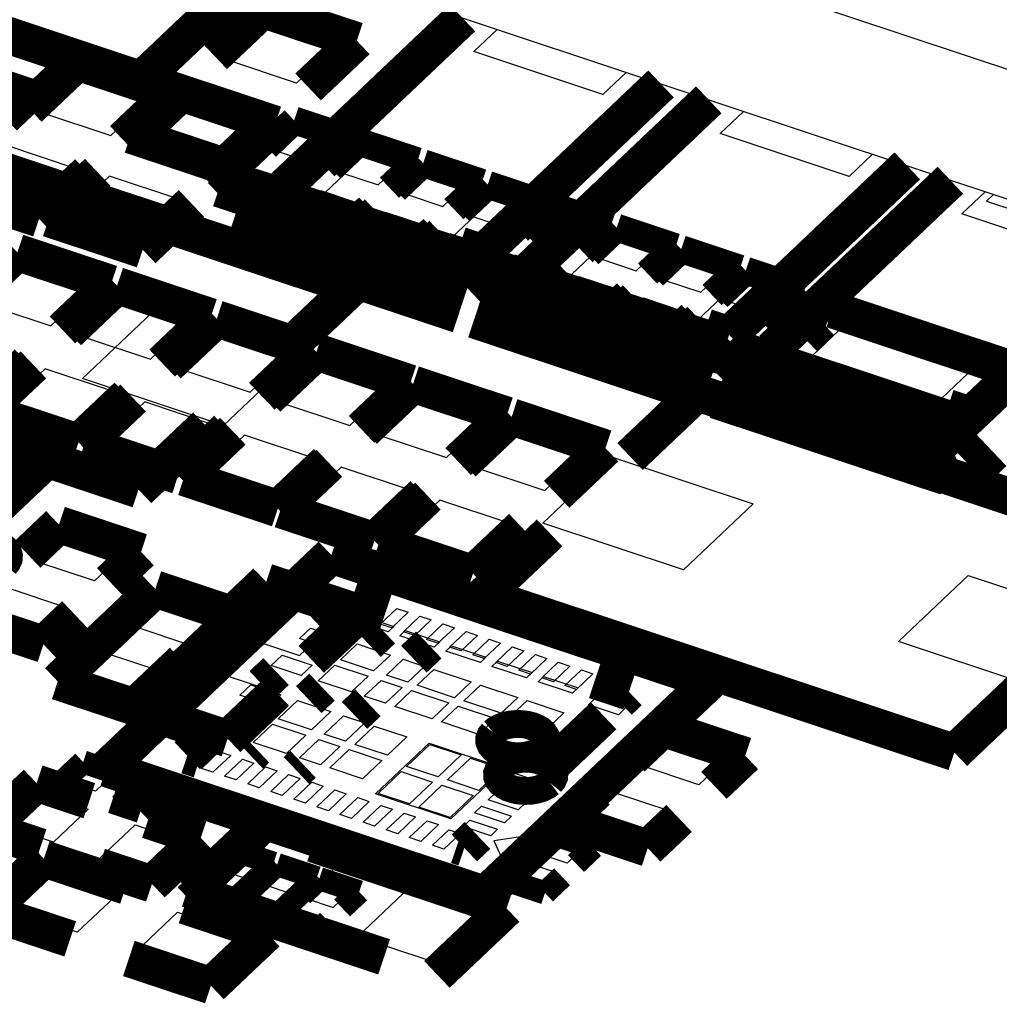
# Model space of a CAD drawing. Extents: x 0 to 1189, y 0 to 841.
# Tile 248 of 256: x 598.23 to 604.61, y 549.81 to 556.23. Entities that reach past the tile are written whole.
import ezdxf

# ---------------------------------------------------------------- set-up
doc = ezdxf.new("R2010")
doc.units = 0
doc.header["$LTSCALE"] = 65.395
doc.layers.get('0').update_dxf_attribs({"linetype": 'CONTINUOUS'})
doc.layers.add('AL-BASE_ES7632BT_22_2', color=7, linetype='CONTINUOUS')
doc.layers.add('LABEL_2', color=7, linetype='CONTINUOUS')

msp = doc.modelspace()

# ---------------------------------------------------------------- linework, layer by layer
at = {"color": 7, "linetype": 'Continuous'}
for p, q in [((598.9713, 555.8308), (595.6621, 556.9318)), ((599.8474, 556.6612), (598.9713, 555.8308)), ((599.5709, 555.9682), (599.8433, 556.2264)), ((599.8433, 556.2264), (600.3019, 556.0739)), ((601.1859, 556.0208), (601.3382, 556.1652)), ((600.3019, 556.0739), (600.0294, 555.8156)), ((600.0294, 555.8156), (599.5709, 555.9682)), ((602.0265, 555.7411), (601.1859, 556.0208)), ((602.1789, 555.8855), (602.0265, 555.7411)), ((599.0713, 555.4947), (599.3438, 555.753)), ((599.3438, 555.753), (599.8023, 555.6004)), ((599.8023, 555.6004), (599.5298, 555.3421)), ((602.7907, 555.4868), (602.9431, 555.6312)), ((599.5298, 555.3421), (599.0713, 555.4947)), ((603.6314, 555.2071), (602.7907, 555.4868)), ((600.0415, 554.9363), (600.473, 555.3452)), ((600.473, 555.3452), (601.3137, 555.0655)), ((603.7838, 555.3515), (603.6314, 555.2071)), ((601.3137, 555.0655), (600.8822, 554.6566)), ((604.3651, 554.963), (604.5174, 555.1074)), ((600.8822, 554.6566), (600.0415, 554.9363)), ((605.2057, 554.6833), (604.3651, 554.963)), ((601.6464, 554.4023), (602.0779, 554.8112)), ((602.0779, 554.8112), (602.9185, 554.5315)), ((602.9185, 554.5315), (602.4871, 554.1226)), ((602.4871, 554.1226), (601.6464, 554.4023)), ((598.6368, 553.8905), (599.091, 554.3209)), ((599.091, 554.3209), (600.0081, 554.0158)), ((603.2208, 553.8785), (603.6522, 554.2874)), ((603.6522, 554.2874), (604.4929, 554.0077)), ((600.0081, 554.0158), (599.5539, 553.5854)), ((604.4929, 554.0077), (604.0614, 553.5988)), ((599.5539, 553.5854), (598.6368, 553.8905)), ((604.0614, 553.5988), (603.2208, 553.8785)), ((601.6355, 552.9493), (602.0897, 553.3797)), ((602.0897, 553.3797), (603.0068, 553.0746)), ((603.0068, 553.0746), (602.5526, 552.6442)), ((602.5526, 552.6442), (601.6355, 552.9493)), ((598.3321, 552.6992), (598.5137, 552.8714)), ((598.5137, 552.8714), (598.8958, 552.7443)), ((598.7142, 552.5721), (598.3321, 552.6992)), ((598.8958, 552.7443), (598.7142, 552.5721)), ((603.9522, 552.1785), (604.4064, 552.6089)), ((604.4064, 552.6089), (605.3235, 552.3038)), ((598.1504, 552.527), (598.5325, 552.3999)), ((598.9599, 552.2794), (599.1415, 552.4515)), ((599.1415, 552.4515), (599.5237, 552.3244)), ((598.5325, 552.3999), (598.3508, 552.2277)), ((600.5761, 552.2914), (600.6833, 552.393)), ((600.6833, 552.393), (600.7582, 552.3681)), ((598.3508, 552.2277), (597.9687, 552.3549)), ((599.5237, 552.3244), (599.342, 552.1522)), ((600.7582, 552.3681), (600.651, 552.2665)), ((600.7267, 552.2413), (600.8338, 552.3429)), ((600.9087, 552.318), (600.8015, 552.2164)), ((600.8338, 552.3429), (600.9087, 552.318)), ((599.342, 552.1522), (598.9599, 552.2794)), ((600.0504, 552.1974), (600.1217, 552.2649)), ((600.1217, 552.2649), (600.3174, 552.1998)), ((600.5494, 552.2666), (600.5857, 552.301)), ((600.6281, 552.2404), (600.5494, 552.2666)), ((600.651, 552.2665), (600.5761, 552.2914)), ((600.5857, 552.301), (600.6644, 552.2748)), ((600.6644, 552.2748), (600.6281, 552.2404)), ((600.703, 552.2155), (600.7393, 552.2499)), ((600.7393, 552.2499), (600.9648, 552.1749)), ((600.8772, 552.1912), (600.9844, 552.2928)), ((601.0593, 552.2679), (600.9521, 552.1663)), ((600.9844, 552.2928), (601.0593, 552.2679)), ((601.0278, 552.1411), (601.1349, 552.2427)), ((601.1349, 552.2427), (601.2098, 552.2178)), ((600.2461, 552.1323), (600.0504, 552.1974)), ((600.3174, 552.1998), (600.2461, 552.1323)), ((600.9284, 552.1405), (600.703, 552.2155)), ((600.8015, 552.2164), (600.7267, 552.2413)), ((600.9521, 552.1663), (600.8772, 552.1912)), ((601.2098, 552.2178), (601.1027, 552.1162)), ((601.1783, 552.0911), (601.2855, 552.1926)), ((601.2855, 552.1926), (601.3604, 552.1677)), ((604.8693, 551.8734), (603.9522, 552.1785)), ((600.3168, 552.0584), (600.4258, 552.1617)), ((600.4258, 552.1617), (600.6421, 552.0898)), ((600.9648, 552.1749), (600.9284, 552.1405)), ((601.0033, 552.1155), (601.0397, 552.15)), ((601.2288, 552.0405), (601.0033, 552.1155)), ((601.1027, 552.1162), (601.0278, 552.1411)), ((601.0397, 552.15), (601.2651, 552.075)), ((601.3604, 552.1677), (601.2532, 552.0661)), ((601.3289, 552.041), (601.4361, 552.1426)), ((601.5109, 552.1176), (601.4038, 552.0161)), ((601.4361, 552.1426), (601.5109, 552.1176)), ((598.5965, 551.935), (598.7782, 552.1072)), ((598.7782, 552.1072), (599.1603, 551.9801)), ((599.8647, 552.0213), (599.936, 552.0889)), ((599.936, 552.0889), (600.1316, 552.0238)), ((600.5331, 551.9865), (600.3168, 552.0584)), ((600.6421, 552.0898), (600.5331, 551.9865)), ((600.6172, 551.9585), (600.7262, 552.0618)), ((600.7262, 552.0618), (600.8645, 552.0158)), ((601.2532, 552.0661), (601.1783, 552.0911)), ((601.2651, 552.075), (601.2288, 552.0405)), ((601.3037, 552.0156), (601.34, 552.0501)), ((601.34, 552.0501), (601.5655, 551.975)), ((601.4794, 551.9909), (601.5866, 552.0925)), ((601.6615, 552.0675), (601.5543, 551.966)), ((601.5866, 552.0925), (601.6615, 552.0675)), ((600.0603, 551.9562), (599.8647, 552.0213)), ((600.1316, 552.0238), (600.0603, 551.9562)), ((600.1719, 551.9211), (600.2809, 552.0244)), ((600.2809, 552.0244), (600.4972, 551.9525)), ((600.8645, 552.0158), (600.7555, 551.9125)), ((600.8159, 551.8924), (600.9249, 551.9957)), ((600.9249, 551.9957), (601.1687, 551.9146)), ((601.5291, 551.9406), (601.3037, 552.0156)), ((601.4038, 552.0161), (601.3289, 552.041)), ((601.5543, 551.966), (601.4794, 551.9909)), ((601.6292, 551.941), (601.7364, 552.0426)), ((601.8113, 552.0177), (601.7041, 551.9161)), ((601.7364, 552.0426), (601.8113, 552.0177)), ((601.7798, 551.891), (601.8869, 551.9925)), ((601.8869, 551.9925), (601.9618, 551.9676)), ((598.9787, 551.8079), (598.5965, 551.935)), ((599.1603, 551.9801), (598.9787, 551.8079)), ((600.4972, 551.9525), (600.3882, 551.8492)), ((600.4723, 551.8212), (600.5813, 551.9245)), ((600.5813, 551.9245), (600.7196, 551.8785)), ((600.7555, 551.9125), (600.6172, 551.9585)), ((601.5655, 551.975), (601.5291, 551.9406)), ((601.604, 551.9157), (601.6403, 551.9501)), ((601.7041, 551.9161), (601.6292, 551.941)), ((601.6403, 551.9501), (601.8658, 551.8751)), ((601.9618, 551.9676), (601.8547, 551.866)), ((599.6617, 551.8289), (599.733, 551.8965)), ((599.733, 551.8965), (599.9286, 551.8314)), ((600.3882, 551.8492), (600.1719, 551.9211)), ((600.7196, 551.8785), (600.6106, 551.7752)), ((600.671, 551.7551), (600.78, 551.8584)), ((600.78, 551.8584), (601.0238, 551.7773)), ((601.0597, 551.8113), (600.8159, 551.8924)), ((601.1687, 551.9146), (601.0597, 551.8113)), ((601.12, 551.7912), (601.229, 551.8945)), ((601.229, 551.8945), (601.4728, 551.8134)), ((601.8295, 551.8407), (601.604, 551.9157)), ((601.8547, 551.866), (601.7798, 551.891)), ((601.8658, 551.8751), (601.8295, 551.8407)), ((599.8573, 551.7638), (599.6617, 551.8289)), ((599.9286, 551.8314), (599.8573, 551.7638)), ((599.9108, 551.6736), (600.0371, 551.7933)), ((600.0371, 551.7933), (600.2533, 551.7213)), ((600.6106, 551.7752), (600.4723, 551.8212)), ((601.4728, 551.8134), (601.3638, 551.7101)), ((601.4284, 551.695), (601.5324, 551.7935)), ((601.5324, 551.7935), (601.7732, 551.7135)), ((601.9326, 551.7657), (601.9771, 551.8079)), ((601.9771, 551.8079), (602.1727, 551.7428)), ((600.9148, 551.674), (600.671, 551.7551)), ((601.0238, 551.7773), (600.9148, 551.674)), ((600.9752, 551.6539), (601.0842, 551.7572)), ((601.0842, 551.7572), (601.3279, 551.6761)), ((601.3638, 551.7101), (601.12, 551.7912)), ((602.1282, 551.7006), (601.9326, 551.7657)), ((602.1727, 551.7428), (602.1282, 551.7006)), ((599.4414, 551.6201), (599.5127, 551.6877)), ((599.5127, 551.6877), (599.7083, 551.6226)), ((600.1271, 551.6017), (599.9108, 551.6736)), ((600.2533, 551.7213), (600.1271, 551.6017)), ((600.2111, 551.5737), (600.3374, 551.6933)), ((600.3374, 551.6933), (600.4757, 551.6473)), ((601.3279, 551.6761), (601.2189, 551.5728)), ((601.6692, 551.6149), (601.4284, 551.695)), ((601.7732, 551.7135), (601.6692, 551.6149)), ((599.637, 551.5551), (599.4414, 551.6201)), ((599.7083, 551.6226), (599.637, 551.5551)), ((599.7491, 551.5204), (599.8749, 551.6396)), ((599.8749, 551.6396), (600.0912, 551.5676)), ((600.4757, 551.6473), (600.3495, 551.5277)), ((600.4098, 551.5076), (600.5361, 551.6272)), ((600.5361, 551.6272), (600.7486, 551.5565)), ((601.2189, 551.5728), (600.9752, 551.6539)), ((600.0912, 551.5676), (599.9654, 551.4484)), ((600.0495, 551.4204), (600.1753, 551.5397)), ((600.1753, 551.5397), (600.3136, 551.4937)), ((600.3495, 551.5277), (600.2111, 551.5737)), ((600.7486, 551.5565), (600.6223, 551.4369)), ((601.3551, 551.5252), (601.4159, 551.5828)), ((601.4159, 551.5828), (601.5818, 551.5277)), ((602.269, 551.3717), (602.4507, 551.5439)), ((602.4507, 551.5439), (602.8328, 551.4167)), ((599.9654, 551.4484), (599.7491, 551.5204)), ((600.3136, 551.4937), (600.1878, 551.3744)), ((600.2482, 551.3543), (600.374, 551.4736)), ((600.374, 551.4736), (600.5864, 551.4029)), ((600.6223, 551.4369), (600.4098, 551.5076)), ((600.5455, 551.185), (600.8943, 551.5156)), ((600.748, 551.3642), (600.8984, 551.5067)), ((600.8943, 551.5156), (601.385, 551.3524)), ((600.8984, 551.5067), (601.1032, 551.4386)), ((601.5209, 551.47), (601.3551, 551.5252)), ((601.5818, 551.5277), (601.5209, 551.47)), ((599.4112, 551.3508), (599.5274, 551.461)), ((599.6023, 551.436), (599.4861, 551.3259)), ((599.5274, 551.461), (599.6023, 551.436)), ((599.5617, 551.3007), (599.678, 551.4109)), ((599.678, 551.4109), (599.7529, 551.386)), ((600.1878, 551.3744), (600.0495, 551.4204)), ((601.1032, 551.4386), (600.9528, 551.2961)), ((601.0132, 551.276), (601.1635, 551.4185)), ((601.1635, 551.4185), (601.3684, 551.3503)), ((602.8328, 551.4167), (602.6512, 551.2446)), ((598.5595, 551.2569), (598.6595, 551.3516)), ((598.6595, 551.3516), (598.8216, 551.2977)), ((599.4861, 551.3259), (599.4112, 551.3508)), ((599.7529, 551.386), (599.6366, 551.2758)), ((599.7123, 551.2506), (599.8285, 551.3608)), ((599.8285, 551.3608), (599.9034, 551.3359)), ((600.4606, 551.2837), (600.2482, 551.3543)), ((600.5864, 551.4029), (600.4606, 551.2837)), ((600.9528, 551.2961), (600.748, 551.3642)), ((601.385, 551.3524), (601.0362, 551.0218)), ((601.3684, 551.3503), (601.218, 551.2079)), ((601.4589, 551.3167), (601.5034, 551.3589)), ((601.5034, 551.3589), (601.699, 551.2938)), ((602.6512, 551.2446), (602.269, 551.3717)), ((598.8216, 551.2977), (598.7217, 551.203)), ((599.6366, 551.2758), (599.5617, 551.3007)), ((599.9034, 551.3359), (599.7872, 551.2257)), ((599.8628, 551.2005), (599.9791, 551.3107)), ((600.054, 551.2858), (599.9377, 551.1756)), ((599.9791, 551.3107), (600.054, 551.2858)), ((600.5618, 551.1878), (600.7121, 551.3302)), ((600.7121, 551.3302), (600.917, 551.2621)), ((601.6545, 551.2516), (601.4589, 551.3167)), ((601.699, 551.2938), (601.6545, 551.2516)), ((598.7217, 551.203), (598.5595, 551.2569)), ((598.833, 551.166), (598.9329, 551.2606)), ((598.9329, 551.2606), (599.0951, 551.2067)), ((599.7872, 551.2257), (599.7123, 551.2506)), ((600.0134, 551.1504), (600.1296, 551.2606)), ((600.2045, 551.2357), (600.0883, 551.1255)), ((600.1296, 551.2606), (600.2045, 551.2357)), ((600.917, 551.2621), (600.7666, 551.1196)), ((600.827, 551.0995), (600.9773, 551.242)), ((600.9773, 551.242), (601.1821, 551.1739)), ((601.218, 551.2079), (601.0132, 551.276)), ((601.3694, 551.2319), (601.4139, 551.2741)), ((601.565, 551.1669), (601.3694, 551.2319)), ((601.4139, 551.2741), (601.6095, 551.209)), ((598.1407, 550.9717), (598.3678, 551.187)), ((598.3678, 551.187), (598.6735, 551.0853)), ((598.9952, 551.112), (598.833, 551.166)), ((599.0951, 551.2067), (598.9952, 551.112)), ((599.9377, 551.1756), (599.8628, 551.2005)), ((600.1632, 551.1006), (600.2794, 551.2108)), ((600.3543, 551.1858), (600.2381, 551.0757)), ((600.2794, 551.2108), (600.3543, 551.1858)), ((600.3137, 551.0505), (600.43, 551.1607)), ((600.43, 551.1607), (600.5049, 551.1358)), ((601.0362, 551.0218), (600.5455, 551.185)), ((600.7666, 551.1196), (600.5618, 551.1878)), ((601.1821, 551.1739), (601.0318, 551.0314)), ((601.2799, 551.1471), (601.3244, 551.1893)), ((601.3244, 551.1893), (601.5201, 551.1242)), ((601.6095, 551.209), (601.565, 551.1669)), ((601.9057, 551.0273), (602.0874, 551.1995)), ((602.0874, 551.1995), (602.4695, 551.0724)), ((600.0883, 551.1255), (600.0134, 551.1504)), ((600.2381, 551.0757), (600.1632, 551.1006)), ((600.5049, 551.1358), (600.3886, 551.0256)), ((600.4643, 551.0004), (600.5805, 551.1106)), ((600.5805, 551.1106), (600.6554, 551.0857)), ((601.0318, 551.0314), (600.827, 551.0995)), ((601.1905, 551.0624), (601.235, 551.1045)), ((601.235, 551.1045), (601.4306, 551.0394)), ((601.4756, 551.0821), (601.2799, 551.1471)), ((601.5201, 551.1242), (601.4756, 551.0821)), ((598.6735, 551.0853), (598.4464, 550.87)), ((600.3886, 551.0256), (600.3137, 551.0505)), ((600.6554, 551.0857), (600.5392, 550.9755)), ((600.6148, 550.9503), (600.7311, 551.0605)), ((600.806, 551.0356), (600.6897, 550.9254)), ((600.7311, 551.0605), (600.806, 551.0356)), ((601.3861, 550.9973), (601.1905, 551.0624)), ((601.4306, 551.0394), (601.3861, 550.9973)), ((602.2878, 550.9002), (601.9057, 551.0273)), ((602.4695, 551.0724), (602.2878, 550.9002)), ((598.4464, 550.87), (598.1407, 550.9717)), ((598.7521, 550.7683), (598.9792, 550.9836)), ((598.9792, 550.9836), (599.2849, 550.8818)), ((600.5392, 550.9755), (600.4643, 551.0004)), ((600.7654, 550.9002), (600.8816, 551.0104)), ((600.9565, 550.9855), (600.8403, 550.8753)), ((600.8816, 551.0104), (600.9565, 550.9855)), ((601.1163, 550.9725), (601.1608, 551.0147)), ((601.2966, 550.9125), (601.1163, 550.9725)), ((601.1608, 551.0147), (601.3411, 550.9546)), ((600.6897, 550.9254), (600.6148, 550.9503)), ((600.8403, 550.8753), (600.7654, 550.9002)), ((600.9159, 550.8501), (601.0231, 550.9517)), ((601.098, 550.9268), (600.9908, 550.8252)), ((601.0231, 550.9517), (601.098, 550.9268)), ((601.3411, 550.9546), (601.2966, 550.9125)), ((601.6214, 550.9242), (601.3168, 550.8802)), ((601.3943, 550.709), (601.6214, 550.9242)), ((599.2849, 550.8818), (599.0578, 550.6666)), ((599.5117, 550.559), (599.8523, 550.8818)), ((599.8523, 550.8818), (600.3109, 550.7293)), ((600.9908, 550.8252), (600.9159, 550.8501)), ((601.3168, 550.8802), (601.3943, 550.709)), ((601.6252, 550.7908), (601.7215, 550.8822)), ((601.7215, 550.8822), (601.8897, 550.8262)), ((599.0578, 550.6666), (598.7521, 550.7683)), ((601.7933, 550.7349), (601.6252, 550.7908)), ((601.8897, 550.8262), (601.7933, 550.7349)), ((600.3109, 550.7293), (599.9702, 550.4064)), ((601.4627, 550.6368), (601.559, 550.7282)), ((601.559, 550.7282), (601.7272, 550.6722)), ((598.1429, 550.436), (598.4154, 550.6943)), ((598.4154, 550.6943), (598.874, 550.5417)), ((601.7272, 550.6722), (601.6308, 550.5809)), ((600.4288, 550.2539), (600.7694, 550.5767)), ((600.7694, 550.5767), (601.2279, 550.4241)), ((601.6308, 550.5809), (601.4627, 550.6368)), ((598.874, 550.5417), (598.6015, 550.2834)), ((599.9702, 550.4064), (599.5117, 550.559)), ((598.6015, 550.2834), (598.1429, 550.436)), ((598.9836, 550.1563), (599.2561, 550.4146)), ((599.2561, 550.4146), (599.7146, 550.262)), ((601.2279, 550.4241), (600.8873, 550.1013)), ((599.7146, 550.262), (599.4421, 550.0038)), ((600.8873, 550.1013), (600.4288, 550.2539)), ((599.4421, 550.0038), (598.9836, 550.1563))]:
    msp.add_line(p, q, dxfattribs=at)
at = {"color": 1, "linetype": 'Continuous'}
for p, q in [((598.6357, 555.8839), (598.3632, 555.6256)), ((599.0942, 555.7313), (598.6357, 555.8839)), ((598.8217, 555.4731), (599.0942, 555.7313)), ((599.3111, 555.6824), (599.0386, 555.4242)), ((599.7696, 555.5299), (599.3111, 555.6824)), ((598.3632, 555.6256), (598.8217, 555.4731)), ((599.4971, 555.2716), (599.7696, 555.5299)), ((600.0432, 555.5113), (599.8979, 555.3736)), ((600.2878, 555.4299), (600.0432, 555.5113)), ((598.5946, 555.2579), (598.1361, 555.4104)), ((599.0386, 555.4242), (599.4971, 555.2716)), ((600.1425, 555.2922), (600.2878, 555.4299)), ((599.8979, 555.3736), (600.1425, 555.2922)), ((600.4636, 555.3715), (600.3182, 555.2337)), ((600.7081, 555.2901), (600.4636, 555.3715)), ((598.3221, 554.9996), (598.5946, 555.2579)), ((600.5628, 555.1523), (600.7081, 555.2901)), ((598.8115, 555.209), (598.539, 554.9507)), ((599.27, 555.0564), (598.8115, 555.209)), ((599.7707, 555.253), (599.6254, 555.1153)), ((600.0153, 555.1717), (599.7707, 555.253)), ((600.3182, 555.2337), (600.5628, 555.1523)), ((600.8839, 555.2316), (600.7386, 555.0939)), ((601.1284, 555.1502), (600.8839, 555.2316)), ((597.8636, 555.1521), (598.3221, 554.9996)), ((599.87, 555.0339), (600.0153, 555.1717)), ((600.9831, 555.0125), (601.1284, 555.1502)), ((599.6254, 555.1153), (599.87, 555.0339)), ((600.1911, 555.1132), (600.0457, 554.9755)), ((600.4356, 555.0318), (600.1911, 555.1132)), ((600.7386, 555.0939), (600.9831, 555.0125)), ((601.3042, 555.0918), (601.1589, 554.954)), ((601.5488, 555.0104), (601.3042, 555.0918)), ((604.5709, 555.0896), (604.5256, 555.0466)), ((598.9975, 554.7981), (599.27, 555.0564)), ((600.2903, 554.8941), (600.4356, 555.0318)), ((601.4034, 554.8727), (601.5488, 555.0104)), ((604.5256, 555.0466), (604.8313, 554.9449)), ((598.539, 554.9507), (598.9975, 554.7981)), ((600.0457, 554.9755), (600.2903, 554.8941)), ((600.6114, 554.9733), (600.4661, 554.8356)), ((600.8559, 554.892), (600.6114, 554.9733)), ((601.1589, 554.954), (601.4034, 554.8727)), ((601.7245, 554.9519), (601.5792, 554.8142)), ((601.9691, 554.8706), (601.7245, 554.9519)), ((600.7106, 554.7542), (600.8559, 554.892)), ((600.4661, 554.8356), (600.7106, 554.7542)), ((601.0317, 554.8335), (600.8864, 554.6958)), ((601.2763, 554.7521), (601.0317, 554.8335)), ((601.5792, 554.8142), (601.8238, 554.7328)), ((601.8238, 554.7328), (601.9691, 554.8706)), ((602.1449, 554.8121), (601.9995, 554.6743)), ((602.3894, 554.7307), (602.1449, 554.8121)), ((601.1309, 554.6144), (601.2763, 554.7521)), ((600.8864, 554.6958), (601.1309, 554.6144)), ((601.452, 554.6937), (601.3067, 554.5559)), ((601.6966, 554.6123), (601.452, 554.6937)), ((602.2441, 554.593), (602.3894, 554.7307)), ((598.2428, 554.6442), (597.9703, 554.386)), ((598.7013, 554.4917), (598.2428, 554.6442)), ((601.9995, 554.6743), (602.2441, 554.593)), ((602.5652, 554.6722), (602.4199, 554.5345)), ((602.8098, 554.5909), (602.5652, 554.6722)), ((601.3067, 554.5559), (601.5513, 554.4746)), ((601.5513, 554.4746), (601.6966, 554.6123)), ((601.8724, 554.5538), (601.727, 554.4161)), ((602.1169, 554.4724), (601.8724, 554.5538)), ((602.6644, 554.4531), (602.8098, 554.5909)), ((598.4288, 554.2334), (598.7013, 554.4917)), ((602.4199, 554.5345), (602.6644, 554.4531)), ((602.9855, 554.5324), (602.8402, 554.3946)), ((603.2301, 554.451), (602.9855, 554.5324)), ((598.8924, 554.4281), (598.6199, 554.1698)), ((599.3509, 554.2755), (598.8924, 554.4281)), ((601.9716, 554.3347), (602.1169, 554.4724)), ((603.0848, 554.3133), (603.2301, 554.451)), ((597.9703, 554.386), (598.4288, 554.2334)), ((601.727, 554.4161), (601.9716, 554.3347)), ((602.2927, 554.414), (602.1474, 554.2762)), ((602.5373, 554.3326), (602.2927, 554.414)), ((602.8402, 554.3946), (603.0848, 554.3133)), ((602.3919, 554.1949), (602.5373, 554.3326)), ((599.0784, 554.0173), (599.3509, 554.2755)), ((602.1474, 554.2762), (602.3919, 554.1949)), ((602.713, 554.2741), (602.5677, 554.1364)), ((602.9576, 554.1928), (602.713, 554.2741)), ((603.2378, 554.2763), (603.1414, 554.1849)), ((603.4059, 554.2203), (603.2378, 554.2763)), ((598.6199, 554.1698), (599.0784, 554.0173)), ((599.542, 554.212), (599.2695, 553.9537)), ((600.0005, 554.0594), (599.542, 554.212)), ((602.8123, 554.055), (602.9576, 554.1928)), ((603.1414, 554.1849), (603.3095, 554.129)), ((603.3095, 554.129), (603.4059, 554.2203)), ((602.5677, 554.1364), (602.8123, 554.055)), ((603.0753, 554.1223), (602.9789, 554.0309)), ((603.2434, 554.0663), (603.0753, 554.1223)), ((599.728, 553.8011), (600.0005, 554.0594)), ((603.147, 553.975), (603.2434, 554.0663)), ((600.1915, 553.9958), (599.9191, 553.7376)), ((600.6501, 553.8433), (600.1915, 553.9958)), ((602.9789, 554.0309), (603.147, 553.975)), ((598.3928, 553.9546), (598.1203, 553.6964)), ((598.8513, 553.8021), (598.3928, 553.9546)), ((599.2695, 553.9537), (599.728, 553.8011)), ((598.5788, 553.5438), (598.8513, 553.8021)), ((600.3776, 553.585), (600.6501, 553.8433)), ((600.8207, 553.7865), (600.5482, 553.5282)), ((601.2793, 553.6339), (600.8207, 553.7865)), ((599.0424, 553.7385), (598.7699, 553.4802)), ((599.5009, 553.5859), (599.0424, 553.7385)), ((599.9191, 553.7376), (600.3776, 553.585)), ((598.1203, 553.6964), (598.5788, 553.5438)), ((601.0068, 553.3757), (601.2793, 553.6339)), ((599.2284, 553.3277), (599.5009, 553.5859)), ((600.5482, 553.5282), (601.0068, 553.3757)), ((601.463, 553.5728), (601.1905, 553.3146)), ((601.9215, 553.4203), (601.463, 553.5728)), ((598.7699, 553.4802), (599.2284, 553.3277)), ((599.692, 553.5224), (599.4195, 553.2641)), ((600.1505, 553.3698), (599.692, 553.5224)), ((601.649, 553.162), (601.9215, 553.4203)), ((599.878, 553.1115), (600.1505, 553.3698)), ((600.3212, 553.313), (600.0487, 553.0548)), ((600.7797, 553.1605), (600.3212, 553.313)), ((601.1905, 553.3146), (601.649, 553.162)), ((599.4195, 553.2641), (599.878, 553.1115)), ((600.5072, 552.9022), (600.7797, 553.1605)), ((600.9634, 553.0993), (600.6909, 552.8411)), ((601.422, 552.9468), (600.9634, 553.0993)), ((600.0487, 553.0548), (600.5072, 552.9022)), ((601.1495, 552.6885), (601.422, 552.9468)), ((600.6909, 552.8411), (601.1495, 552.6885)), ((599.864, 552.4977), (599.5915, 552.2395)), ((600.3226, 552.3452), (599.864, 552.4977)), ((600.0501, 552.0869), (600.3226, 552.3452)), ((599.5915, 552.2395), (600.0501, 552.0869)), ((599.3644, 552.0243), (599.0919, 551.766)), ((599.823, 551.8717), (599.3644, 552.0243)), ((599.5505, 551.6134), (599.823, 551.8717)), ((599.0919, 551.766), (599.5505, 551.6134)), ((599.6397, 550.7781), (599.5433, 550.6868)), ((599.8078, 550.7222), (599.6397, 550.7781)), ((599.7114, 550.6308), (599.8078, 550.7222)), ((599.5433, 550.6868), (599.7114, 550.6308)), ((599.9224, 550.684), (599.826, 550.5927)), ((600.0906, 550.6281), (599.9224, 550.684)), ((599.4772, 550.6241), (599.3808, 550.5328)), ((599.6453, 550.5682), (599.4772, 550.6241)), ((599.826, 550.5927), (599.9942, 550.5368)), ((599.9942, 550.5368), (600.0906, 550.6281)), ((600.1975, 550.5925), (600.1012, 550.5012)), ((600.3657, 550.5366), (600.1975, 550.5925)), ((599.3808, 550.5328), (599.5489, 550.4768)), ((599.5489, 550.4768), (599.6453, 550.5682)), ((599.7599, 550.53), (599.6635, 550.4387)), ((599.9281, 550.4741), (599.7599, 550.53)), ((600.2693, 550.4452), (600.3657, 550.5366)), ((599.8317, 550.3828), (599.9281, 550.4741)), ((600.1012, 550.5012), (600.2693, 550.4452)), ((599.6635, 550.4387), (599.8317, 550.3828)), ((600.035, 550.4385), (599.9387, 550.3472)), ((600.2032, 550.3826), (600.035, 550.4385)), ((600.1068, 550.2912), (600.2032, 550.3826)), ((599.9387, 550.3472), (600.1068, 550.2912))]:
    msp.add_line(p, q, dxfattribs=at)
at = {"color": 7, "linetype": 'Continuous'}
for points, const_width in [([(595.8604, 556.8887), (598.8674, 555.8882)], 0.2416), ([(599.8778, 556.6511), (599.0181, 555.8362)], 0.2416), ([(599.4944, 555.9936), (599.8123, 556.2949)], 0.2416), ([(599.8123, 556.2949), (600.4237, 556.0915)], 0.2416), ([(599.9502, 555.1398), (601.1116, 556.2406)], 0.2416), ([(600.4237, 556.0915), (600.1058, 555.7902)], 0.2416), ([(598.6046, 555.9524), (598.2867, 555.6511)], 0.2416), ([(599.216, 555.7489), (598.6046, 555.9524)], 0.2416), ([(597.9457, 555.8719), (598.3278, 555.7447)], 0.1812), ([(598.8674, 555.8882), (599.8914, 555.5475)], 0.2416), ([(598.9494, 555.4771), (599.2673, 555.7784)], 0.2416), ([(602.4055, 555.8101), (601.244, 554.7094)], 0.2416), ([(598.3278, 555.7447), (598.1461, 555.5726)], 0.1812), ([(598.8981, 555.4476), (599.216, 555.7489)], 0.2416), ([(599.2801, 555.7509), (598.9621, 555.4496)], 0.2416), ([(601.5551, 554.6059), (602.7165, 555.7066)], 0.2416), ([(599.8787, 555.575), (599.5608, 555.2737)], 0.2416), ([(599.5735, 555.2462), (599.8914, 555.5475)], 0.2416), ([(599.8337, 555.4007), (600.0153, 555.5729)], 0.1812), ([(600.0153, 555.5729), (600.3974, 555.4458)], 0.1812), ([(600.3959, 554.4889), (597.3269, 555.51)], 0.2416), ([(599.5608, 555.2737), (598.9494, 555.4771)], 0.2416), ([(600.3974, 555.4458), (600.2158, 555.2736)], 0.1812), ([(600.254, 555.2609), (600.4357, 555.4331)], 0.1812), ([(600.4357, 555.4331), (600.8178, 555.3059)], 0.1812), ([(599.6392, 554.98), (599.7644, 555.0986)], 0.604), ([(600.8178, 555.3059), (600.6361, 555.1338)], 0.1812), ([(604.0104, 555.2761), (602.8489, 554.1754)], 0.2416), ([(598.3531, 554.9311), (598.671, 555.2324)], 0.2416), ([(598.7351, 555.2344), (598.4171, 554.9331)], 0.2416), ([(599.6974, 555.2716), (599.5157, 555.0994)], 0.1812), ([(600.6743, 555.1211), (600.856, 555.2932)], 0.1812), ([(600.856, 555.2932), (601.2381, 555.1661)], 0.1812), ([(601.1437, 554.4794), (599.6392, 554.98)], 0.604), ([(600.1004, 555.0899), (599.9502, 555.1398)], 0.2416), ([(603.1294, 554.0821), (604.2908, 555.1828)], 0.2416), ([(597.7417, 555.1345), (598.3531, 554.9311)], 0.2416), ([(599.8979, 554.9723), (600.0795, 555.1445)], 0.1812), ([(600.1177, 555.1318), (599.9361, 554.9596)], 0.1812), ([(601.2381, 555.1661), (601.0564, 554.9939)], 0.1812), ([(601.0946, 554.9812), (601.2763, 555.1534)], 0.1812), ([(601.2763, 555.1534), (601.6584, 555.0263)], 0.1812), ([(599.0285, 554.7297), (599.3464, 555.031)], 0.2416), ([(599.5157, 555.0994), (599.8979, 554.9723)], 0.1812), ([(600.3182, 554.8325), (600.4999, 555.0046)], 0.1812), ([(600.5381, 554.9919), (600.3564, 554.8198)], 0.1812), ([(601.6584, 555.0263), (601.4768, 554.8541)], 0.1812), ([(601.515, 554.8414), (601.6966, 555.0135)], 0.1812), ([(601.6966, 555.0135), (602.0788, 554.8864)], 0.1812), ([(598.4171, 554.9331), (599.0285, 554.7297)], 0.2416), ([(599.9361, 554.9596), (600.3182, 554.8325)], 0.1812), ([(600.7385, 554.6926), (600.9202, 554.8648)], 0.1812), ([(600.9584, 554.8521), (600.7767, 554.6799)], 0.1812), ([(602.0788, 554.8864), (601.8971, 554.7142)], 0.1812), ([(601.9353, 554.7015), (602.117, 554.8737)], 0.1812), ([(602.117, 554.8737), (602.4991, 554.7466)], 0.1812), ([(600.3564, 554.8198), (600.7385, 554.6926)], 0.1812), ([(601.2689, 554.598), (601.1437, 554.4794)], 0.604), ([(601.244, 554.7094), (601.0939, 554.7593)], 0.2416), ([(605.5847, 554.7524), (604.4233, 553.6516)], 0.2416), ([(598.2117, 554.7127), (597.8938, 554.4114)], 0.2416), ([(598.8231, 554.5093), (598.2117, 554.7127)], 0.2416), ([(601.2441, 554.446), (601.3693, 554.5646)], 0.604), ([(601.1588, 554.5528), (601.3405, 554.7249)], 0.1812), ([(602.4991, 554.7466), (602.3174, 554.5744)], 0.1812), ([(602.3556, 554.5617), (602.5373, 554.7338)], 0.1812), ([(602.5373, 554.7338), (602.9194, 554.6067)], 0.1812), ([(600.7767, 554.6799), (601.1588, 554.5528)], 0.1812), ([(602.7486, 553.9455), (601.2441, 554.446)], 0.604), ([(601.3787, 554.7122), (601.1971, 554.5401)], 0.1812), ([(601.7053, 554.5559), (601.5551, 554.6059)], 0.2416), ([(602.9194, 554.6067), (602.7377, 554.4345)], 0.1812), ([(602.776, 554.4218), (602.9576, 554.594)], 0.1812), ([(602.9576, 554.594), (603.3397, 554.4669)], 0.1812), ([(598.5052, 554.208), (598.8231, 554.5093)], 0.2416), ([(598.8613, 554.4966), (598.5434, 554.1953)], 0.2416), ([(599.4727, 554.2931), (598.8613, 554.4966)], 0.2416), ([(601.1971, 554.5401), (601.5792, 554.4129)], 0.1812), ([(601.5792, 554.4129), (601.7608, 554.5851)], 0.1812), ([(601.7991, 554.5724), (601.6174, 554.4002)], 0.1812), ([(605.4743, 554.5856), (604.2299, 553.4062)], 0.151), ([(599.9643, 554.0798), (600.3959, 554.4889)], 0.2416), ([(603.3397, 554.4669), (603.1581, 554.2947)], 0.1812), ([(601.6174, 554.4002), (601.9995, 554.2731)], 0.1812), ([(601.9995, 554.2731), (602.1812, 554.4453)], 0.1812), ([(602.2194, 554.4325), (602.0377, 554.2604)], 0.1812), ([(603.5216, 554.3398), (604.8972, 553.8821)], 0.2416), ([(599.1548, 553.9918), (599.4727, 554.2931)], 0.2416), ([(599.5109, 554.2804), (599.193, 553.9791)], 0.2416), ([(600.1223, 554.077), (599.5109, 554.2804)], 0.2416), ([(602.4198, 554.1332), (602.6015, 554.3054)], 0.1812), ([(602.6397, 554.2927), (602.458, 554.1205)], 0.1812), ([(602.8738, 554.0641), (602.7486, 553.9455)], 0.604), ([(603.1079, 554.2119), (603.2192, 554.3174)], 0.151), ([(603.2192, 554.3174), (603.479, 554.2309)], 0.151), ([(595.9323, 554.1882), (599.0013, 553.1671)], 0.2416), ([(602.0377, 554.2604), (602.4198, 554.1332)], 0.1812), ([(602.8184, 553.9222), (602.9436, 554.0409)], 0.604), ([(602.8489, 554.1754), (602.6988, 554.2254)], 0.2416), ([(603.479, 554.2309), (603.3677, 554.1254)], 0.151), ([(595.8957, 554.1457), (598.364, 553.3245)], 0.2416), ([(602.8402, 553.9934), (603.0218, 554.1656)], 0.1812), ([(599.8044, 553.7757), (600.1223, 554.077)], 0.2416), ([(600.1605, 554.0643), (599.8426, 553.763)], 0.2416), ([(600.7719, 553.8609), (600.1605, 554.0643)], 0.2416), ([(602.458, 554.1205), (602.8402, 553.9934)], 0.1812), ([(604.3229, 553.4217), (602.8184, 553.9222)], 0.604), ([(602.9058, 554.0204), (603.017, 554.1258)], 0.151), ([(603.2796, 554.0321), (603.1294, 554.0821)], 0.2416), ([(597.9602, 553.6915), (598.2781, 553.9928)], 0.2416), ([(603.2769, 554.0394), (603.1656, 553.9339)], 0.151), ([(598.3163, 553.98), (597.9984, 553.6787)], 0.2416), ([(603.1656, 553.9339), (602.9058, 554.0204)], 0.151), ([(600.454, 553.5596), (600.7719, 553.8609)], 0.2416), ([(600.7897, 553.855), (600.4718, 553.5537)], 0.2416), ([(601.4011, 553.6516), (600.7897, 553.855)], 0.2416), ([(602.6423, 553.798), (602.2039, 553.3824)], 0.2416), ([(605.7113, 552.7769), (602.6423, 553.798)], 0.2416), ([(598.6098, 553.4753), (598.9277, 553.7766)], 0.2416), ([(598.9659, 553.7639), (598.648, 553.4626)], 0.2416), ([(597.9984, 553.6787), (598.6098, 553.4753)], 0.2416), ([(604.4481, 553.5403), (604.3229, 553.4217)], 0.604), ([(604.4233, 553.6516), (604.2731, 553.7016)], 0.2416), ([(601.0832, 553.3503), (601.4011, 553.6516)], 0.2416), ([(601.432, 553.6413), (601.1141, 553.34)], 0.2416), ([(602.0434, 553.4379), (601.432, 553.6413)], 0.2416), ([(599.0013, 553.1671), (599.4398, 553.5827)], 0.2416), ([(599.2594, 553.2592), (599.5773, 553.5605)], 0.2416), ([(599.6155, 553.5478), (599.2976, 553.2465)], 0.2416), ([(598.648, 553.4626), (599.2594, 553.2592)], 0.2416), ([(601.7255, 553.1366), (602.0434, 553.4379)], 0.2416), ([(599.909, 553.0431), (600.2269, 553.3444)], 0.2416), ([(604.2299, 553.4062), (604.2764, 553.3035)], 0.151), ([(598.364, 553.3245), (596.8972, 551.9343)], 0.2416), ([(600.2447, 553.3385), (599.9268, 553.0372)], 0.2416), ([(599.2976, 553.2465), (599.909, 553.0431)], 0.2416), ([(604.2764, 553.3035), (604.8343, 553.1179)], 0.151), ([(600.5382, 552.8337), (600.8561, 553.135)], 0.2416), ([(600.887, 553.1248), (600.5691, 552.8235)], 0.2416), ([(599.9268, 553.0372), (600.5382, 552.8337)], 0.2416), ([(598.4827, 552.9399), (598.2783, 552.7462)], 0.2416), ([(599.0177, 552.7619), (598.4827, 552.9399)], 0.2416), ([(601.1805, 552.6201), (601.4984, 552.9214)], 0.2416), ([(601.6793, 552.8853), (601.2477, 552.4762)], 0.2416), ([(598.1309, 552.6765), (598.1464, 552.6951), (598.1553, 552.7154), (598.1569, 552.7363), (598.1512, 552.7566), (598.1384, 552.7762), (598.1189, 552.794), (598.094, 552.809), (598.0639, 552.8212), (598.03, 552.8298), (597.9944, 552.8344), (597.9573, 552.835), (597.9206, 552.8315), (597.8865, 552.8241), (597.855, 552.813), (597.828, 552.7985), (597.8068, 552.7814)], 0.1812), ([(600.5691, 552.8235), (601.1805, 552.6201)], 0.2416), ([(598.7907, 551.3508), (600.2576, 552.741)], 0.2416), ([(598.8133, 552.5682), (599.0177, 552.7619)], 0.2416), ([(600.2576, 552.741), (602.7259, 551.9198)], 0.2416), ([(599.1105, 552.52), (598.4747, 551.9174)], 0.2416), ([(599.6455, 552.342), (599.1105, 552.52)], 0.2416), ([(599.833, 552.5662), (599.5151, 552.2649)], 0.2416), ([(600.4444, 552.3628), (599.833, 552.5662)], 0.2416), ([(600.1947, 552.2642), (600.3914, 552.4506)], 0.2416), ([(600.3914, 552.4506), (600.6138, 552.3766)], 0.2416), ([(601.2477, 552.4762), (604.3167, 551.4551)], 0.2416), ([(598.3819, 552.1593), (597.8469, 552.3373)], 0.2416), ([(598.5862, 552.353), (598.3819, 552.1593)], 0.2416), ([(599.0097, 551.7394), (599.6455, 552.342)], 0.2416), ([(600.1265, 552.0615), (600.4444, 552.3628)], 0.2416), ([(600.4965, 552.165), (600.5896, 552.2532)], 0.2416), ([(600.7951, 552.0627), (600.8927, 552.1553)], 0.2416), ([(599.288, 552.0497), (598.9701, 551.7484)], 0.2416), ([(599.8073, 551.8971), (599.8972, 551.9823)], 0.2416), ([(598.4747, 551.9174), (599.0097, 551.7394)], 0.2416), ([(600.1104, 551.7991), (600.1967, 551.8809)], 0.2416), ([(602.7259, 551.9198), (601.2591, 550.5296)], 0.2416), ([(601.9742, 551.924), (602.1967, 551.85)], 0.2416), ([(599.5815, 551.545), (599.8994, 551.8463)], 0.2416), ([(602.1967, 551.85), (602.1317, 551.7884)], 0.2416), ([(604.3167, 551.4551), (604.7438, 551.8599)], 0.2416), ([(598.9701, 551.7484), (599.5815, 551.545)], 0.2416), ([(600.409, 551.6968), (600.4953, 551.7786)], 0.2416), ([(602.0317, 551.6937), (601.6548, 551.3365)], 0.2416), ([(601.6341, 551.482), (601.6496, 551.5006), (601.6585, 551.5209), (601.6601, 551.5418), (601.6545, 551.5621), (601.6416, 551.5817), (601.6222, 551.5995), (601.5973, 551.6145), (601.5671, 551.6267), (601.5333, 551.6353), (601.4977, 551.6399), (601.4605, 551.6405), (601.4239, 551.637), (601.3897, 551.6296), (601.3582, 551.6184), (601.3313, 551.604), (601.31, 551.5869)], 0.1812), ([(602.4197, 551.6123), (602.2153, 551.4186)], 0.2416), ([(602.9547, 551.4343), (602.4197, 551.6123)], 0.2416), ([(599.3186, 551.4339), (599.4794, 551.5863)], 0.2416), ([(601.31, 551.5869), (601.2947, 551.567), (601.2868, 551.5455), (601.2871, 551.5238), (601.2954, 551.5023), (601.3111, 551.4826), (601.3341, 551.4648), (601.3627, 551.4504), (601.3965, 551.4393), (601.4331, 551.4326), (601.472, 551.4302), (601.5109, 551.4325), (601.5476, 551.439), (601.5817, 551.4499), (601.6106, 551.4642), (601.6341, 551.482)], 0.1812), ([(599.3985, 551.4073), (599.3186, 551.4339)], 0.2416), ([(599.7289, 551.4375), (599.7698, 551.4763)], 0.2416), ([(602.7503, 551.2407), (602.9547, 551.4343)], 0.2416), ([(600.0298, 551.3374), (600.073, 551.3783)], 0.2416), ([(601.6846, 551.2558), (601.7001, 551.2744), (601.709, 551.2948), (601.7106, 551.3157), (601.705, 551.336), (601.6921, 551.3556), (601.6726, 551.3734), (601.6478, 551.3884), (601.6176, 551.4006), (601.5838, 551.4092), (601.5482, 551.4138), (601.511, 551.4144), (601.4743, 551.4109), (601.4402, 551.4035), (601.4087, 551.3923), (601.3818, 551.3778), (601.3605, 551.3608)], 0.1812), ([(598.6408, 551.3927), (598.4864, 551.2464)], 0.151), ([(598.8281, 551.3304), (598.6408, 551.3927)], 0.151), ([(601.2591, 550.5296), (598.7907, 551.3508)], 0.2416), ([(601.3605, 551.3608), (601.3452, 551.3409), (601.3373, 551.3193), (601.3376, 551.2977), (601.3458, 551.2762), (601.3616, 551.2564), (601.3846, 551.2387), (601.4132, 551.2242), (601.447, 551.2132), (601.4836, 551.2065), (601.5225, 551.2041), (601.5614, 551.2063), (601.5981, 551.2129), (601.6322, 551.2237), (601.6611, 551.2381), (601.6846, 551.2558)], 0.1812), ([(598.3368, 551.2554), (598.0189, 550.9541)], 0.2416), ([(598.6807, 551.141), (598.3368, 551.2554)], 0.2416), ([(599.1682, 551.2173), (598.9809, 551.2796)], 0.151), ([(598.4864, 551.2464), (598.6737, 551.1841)], 0.151), ([(599.0138, 551.0709), (599.1682, 551.2173)], 0.151), ([(601.7839, 551.0097), (601.9882, 551.2034)], 0.2416), ([(598.8265, 551.1332), (599.0138, 551.0709)], 0.151), ([(599.0628, 551.0139), (599.4067, 550.8995)], 0.2416), ([(599.3403, 550.5433), (599.7945, 550.9738)], 0.2416), ([(602.3188, 550.8317), (601.7839, 551.0097)], 0.2416), ([(602.5232, 551.0254), (602.3188, 550.8317)], 0.2416), ([(598.0189, 550.9541), (598.3628, 550.8397)], 0.2416), ([(601.2097, 550.9146), (601.1238, 550.8332)], 0.2416), ([(599.4067, 550.8995), (599.0888, 550.5982)], 0.2416), ([(601.3994, 550.4398), (600.1384, 550.8593)], 0.2416), ([(601.1238, 550.8332), (601.076, 550.8492)], 0.2416), ([(601.7029, 550.9232), (601.5917, 550.8178)], 0.151), ([(601.9628, 550.8368), (601.7029, 550.9232)], 0.151), ([(601.8515, 550.7313), (601.9628, 550.8368)], 0.151), ([(598.0211, 550.4184), (598.3844, 550.7627)], 0.2416), ([(598.3844, 550.7627), (598.9194, 550.5848)], 0.2416), ([(599.0888, 550.5982), (598.7449, 550.7126)], 0.2416), ([(599.3077, 550.5222), (599.6211, 550.8192)], 0.151), ([(599.6211, 550.8192), (599.8809, 550.7328)], 0.151), ([(599.8809, 550.7328), (599.5675, 550.4358)], 0.151), ([(599.5904, 550.4281), (599.9038, 550.7251)], 0.151), ([(599.9038, 550.7251), (600.1637, 550.6387)], 0.151), ([(601.5008, 550.7317), (601.3896, 550.6263)], 0.151), ([(600.1637, 550.6387), (599.8503, 550.3417)], 0.151), ([(600.0677, 550.5281), (600.1789, 550.6336)], 0.151), ([(600.1789, 550.6336), (600.4388, 550.5471)], 0.151), ([(601.6494, 550.5398), (601.7607, 550.6453)], 0.151), ([(600.6013, 550.1238), (599.3403, 550.5433)], 0.2416), ([(601.3896, 550.6263), (601.6494, 550.5398)], 0.151), ([(599.3015, 550.4576), (599.8364, 550.2796)], 0.2416), ([(599.5675, 550.4358), (599.3077, 550.5222)], 0.151), ([(600.4388, 550.5471), (600.3275, 550.4417)], 0.151), ([(598.556, 550.2404), (598.0211, 550.4184)], 0.2416), ([(599.8656, 550.3366), (599.9768, 550.442)], 0.151), ([(600.9452, 550.0094), (601.3994, 550.4398)], 0.2416), ([(599.8503, 550.3417), (599.5904, 550.4281)], 0.151), ([(599.8364, 550.2796), (599.4731, 549.9353)], 0.2416), ([(600.1254, 550.2501), (599.8656, 550.3366)], 0.151), ([(600.2367, 550.3556), (600.1254, 550.2501)], 0.151), ([(599.4731, 549.9353), (598.9382, 550.1133)], 0.2416)]:
    msp.add_lwpolyline(points, dxfattribs=dict(at, const_width=const_width))
at = {"color": 1, "linetype": 'Continuous'}
for points in [[(601.5878, 551.4974), (601.5989, 551.5106), (601.6052, 551.5251), (601.6063, 551.54), (601.6023, 551.5545), (601.5932, 551.5684), (601.5793, 551.5811), (601.5616, 551.5918), (601.5401, 551.6005), (601.516, 551.6066), (601.4906, 551.6099), (601.4642, 551.6103), (601.438, 551.6078), (601.4137, 551.6026), (601.3913, 551.5946), (601.3721, 551.5843), (601.357, 551.5721)], [(601.357, 551.5721), (601.3461, 551.558), (601.3405, 551.5426), (601.3406, 551.5272), (601.3465, 551.5119), (601.3577, 551.4978), (601.3741, 551.4852), (601.3945, 551.4749), (601.4186, 551.467), (601.4446, 551.4622), (601.4723, 551.4605), (601.5001, 551.4621), (601.5262, 551.4668), (601.5505, 551.4745), (601.5711, 551.4847), (601.5878, 551.4974)], [(601.4075, 551.346), (601.3965, 551.3318), (601.391, 551.3164), (601.3911, 551.301), (601.397, 551.2857), (601.4082, 551.2717), (601.4246, 551.259), (601.445, 551.2487), (601.4691, 551.2409), (601.4951, 551.2361), (601.5228, 551.2344), (601.5506, 551.236), (601.5767, 551.2406), (601.601, 551.2484), (601.6216, 551.2586), (601.6383, 551.2712)], [(601.6383, 551.2712), (601.6494, 551.2845), (601.6557, 551.299), (601.6568, 551.3139), (601.6528, 551.3283), (601.6437, 551.3423), (601.6298, 551.3549), (601.6121, 551.3656), (601.5906, 551.3743), (601.5665, 551.3805), (601.5411, 551.3837), (601.5147, 551.3842), (601.4885, 551.3817), (601.4642, 551.3764), (601.4418, 551.3684), (601.4226, 551.3581), (601.4075, 551.346)]]:
    msp.add_lwpolyline(points, dxfattribs=at)
at = {"layer": 'AL-BASE_ES7632BT_22_2', "color": 7, "linetype": 'Continuous'}
msp.add_line((595.858, 557.9885), (616.9196, 550.9812), dxfattribs=at)
at = {"layer": 'LABEL_2', "color": 7, "linetype": 'Continuous'}
msp.add_line((607.8734, 554.8356), (599.4488, 557.6385), dxfattribs=at)

doc.saveas('drawing.dxf')
